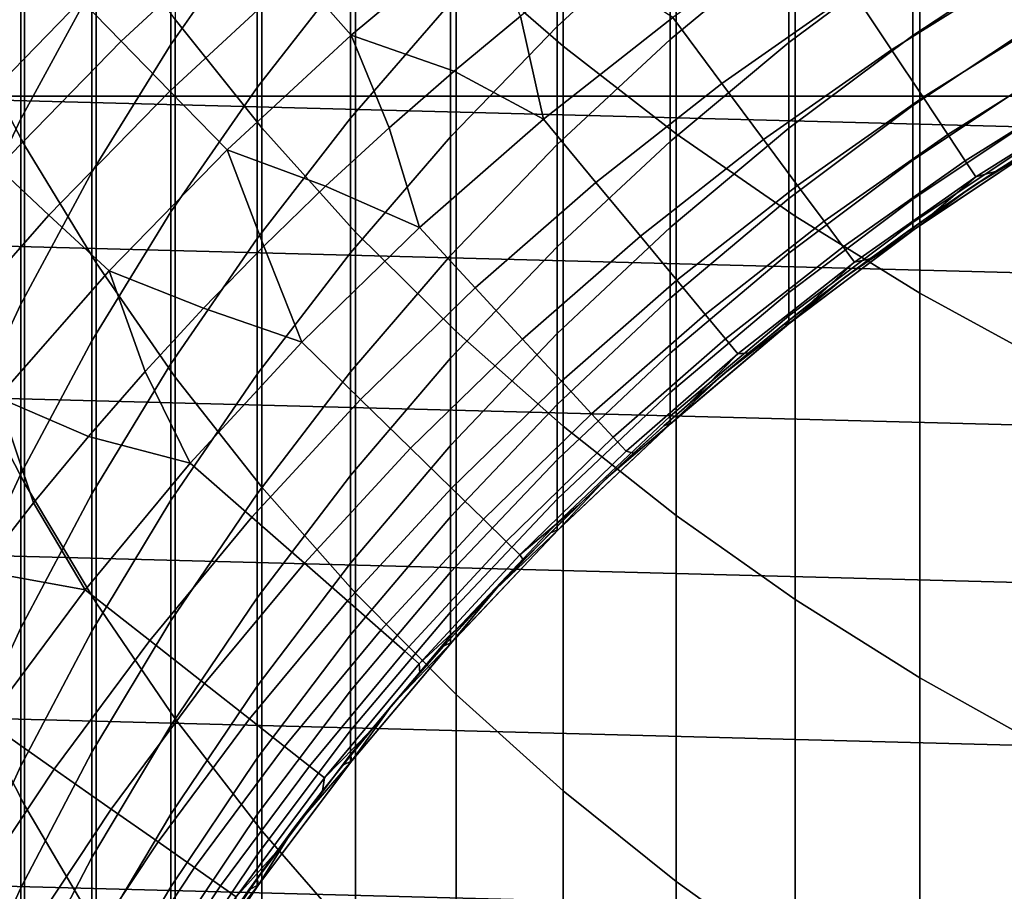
# Model space of a CAD drawing. Header units: metres. Extents: x -28 to 70, y -218 to 27.
# Tile 30 of 246: x -10.78 to -6.53, y -193.11 to -189.35. Entities that reach past the tile are written whole.
import ezdxf

# ---------------------------------------------------------------- set-up
doc = ezdxf.new("R2010")
doc.units = ezdxf.units.M
doc.layers.add('solid_10_261_002_XXX', color=7, linetype='CONTINUOUS')

msp = doc.modelspace()

# ---------------------------------------------------------------- linework, layer by layer
at = {"layer": 'solid_10_261_002_XXX'}
for points in [[(-8.892533, -187.35994, 415.670715), (-8.892533, -189.061035, 413.260803), (-8.430468, -189.462296, 413.535919), (-8.430468, -187.75354, 415.956665)], [(-10.105136, -187.738052, 412.35376), (-10.105136, -189.348404, 409.934784), (-9.731189, -189.81633, 410.237152), (-9.731189, -188.19754, 412.668793)], [(-8.430468, -187.75354, 415.956665), (-8.430468, -189.462296, 413.535919), (-7.941825, -189.841537, 413.795929), (-7.941825, -188.125549, 416.226959)], [(-11.031618, -187.849457, 408.966187), (-11.031618, -189.367249, 406.54541), (-10.756376, -189.890076, 406.863373), (-10.756376, -188.363419, 409.298309)], [(-10.772099, -187.975479, 387.589172), (-10.772099, -188.909302, 385.172943), (-11.045485, -189.48381, 385.386017), (-11.045485, -188.543961, 387.817871)], [(-9.752155, -188.136124, 382.174133), (-9.752155, -188.921967, 379.755524), (-10.124413, -189.4552, 379.920776), (-10.124413, -188.664627, 382.353882)], [(-7.941825, -188.125549, 416.226959), (-7.941825, -189.841537, 413.795929), (-7.428144, -190.197571, 414.040039), (-7.428144, -188.474777, 416.480682)], [(-9.731189, -188.19754, 412.668793), (-9.731189, -189.81633, 410.237152), (-9.326563, -190.265884, 410.527618), (-9.326563, -188.639008, 412.971466)], [(-10.464751, -188.350067, 384.965546), (-10.464751, -189.212097, 382.54007), (-10.772099, -189.776779, 382.732086), (-10.772099, -188.909302, 385.172943)], [(-10.756376, -188.363419, 409.298309), (-10.756376, -189.890076, 406.863373), (-10.447225, -190.398895, 407.172791), (-10.447225, -188.863602, 409.62149)], [(-7.968838, -188.355484, 374.371979), (-7.968838, -188.928131, 371.950287), (-8.456086, -189.378464, 372.050323), (-8.456086, -188.802902, 374.484253)], [(-9.349153, -188.409546, 379.596741), (-9.349153, -189.124893, 377.171631), (-9.752155, -189.641464, 377.316345), (-9.752155, -188.921967, 379.755524)], [(-7.428144, -188.474777, 416.480682), (-7.428144, -190.197571, 414.040039), (-6.891044, -190.529266, 414.267426), (-6.891044, -188.800125, 416.717072)], [(-7.456467, -188.505219, 371.856354), (-7.456467, -189.009109, 369.431519), (-7.968838, -189.434433, 369.513885), (-7.968838, -188.928131, 371.950287)], [(-8.916676, -188.630905, 377.033203), (-8.916676, -189.276154, 374.603027), (-9.349153, -189.773727, 374.727875), (-9.349153, -189.124893, 377.171631)], [(-9.326563, -188.639008, 412.971466), (-9.326563, -190.265884, 410.527618), (-8.892533, -190.695663, 410.805328), (-8.892533, -189.061035, 413.260803)], [(-6.920588, -188.612686, 369.354797), (-6.920588, -189.048203, 366.927948), (-7.456467, -189.446564, 366.993835), (-7.456467, -189.009109, 369.431519)], [(-10.124413, -188.664627, 382.353882), (-10.124413, -189.4552, 379.920776), (-10.464751, -190.007538, 380.091919), (-10.464751, -189.212097, 382.54007)], [(-9.34611, -189.415848, 292.50061), (-8.786285, -188.948822, 292.50061), (-9.006485, -188.670593, 291.156036), (-9.58034, -189.149338, 291.156036)], [(-6.362891, -188.68013, 366.867065), (-6.362891, -189.047668, 364.439331), (-6.920588, -189.417267, 364.490112), (-6.920588, -189.048203, 366.927948)], [(-10.338954, -189.44133, 289.798401), (-9.779124, -188.923157, 289.798401), (-9.942148, -188.737656, 288.429871), (-10.511311, -189.264465, 288.429871)], [(-8.456086, -188.802902, 374.484253), (-8.456086, -189.378464, 372.050323), (-8.916676, -189.854782, 372.156097), (-8.916676, -189.276154, 374.603027)], [(-6.891044, -188.800125, 416.717072), (-6.891044, -190.529266, 414.267426), (-6.332219, -190.835571, 414.477448), (-6.332219, -189.100586, 416.935364)], [(-7.013131, -189.478119, 297.8591), (-6.440533, -189.119843, 297.8591), (-6.5934, -188.860413, 296.501465), (-7.179589, -189.227188, 296.501465)], [(-10.447225, -188.863602, 409.62149), (-10.447225, -190.398895, 407.172791), (-10.105136, -190.89209, 407.472717), (-10.105136, -189.348404, 409.934784)], [(-10.772099, -188.909302, 385.172943), (-10.772099, -189.776779, 382.732086), (-11.045485, -190.356903, 382.929382), (-11.045485, -189.48381, 385.386017)], [(-10.128791, -189.656967, 291.156036), (-9.58034, -189.149338, 291.156036), (-9.779124, -188.923157, 289.798401), (-10.338954, -189.44133, 289.798401)], [(-9.752155, -188.921967, 379.755524), (-9.752155, -189.641464, 377.316345), (-10.124413, -190.179001, 377.46698), (-10.124413, -189.4552, 379.920776)], [(-7.968838, -188.928131, 371.950287), (-7.968838, -189.434433, 369.513885), (-8.456086, -189.887329, 369.601562), (-8.456086, -189.378464, 372.050323)], [(-7.745427, -189.624634, 296.501465), (-7.179589, -189.227188, 296.501465), (-7.375729, -188.931519, 295.15686), (-7.957025, -189.339828, 295.15686)], [(-11.294723, -189.595779, 285.668823), (-10.741576, -189.028198, 285.668823), (-10.799122, -188.969147, 284.28064), (-11.355231, -189.539764, 284.28064)], [(-8.901562, -189.570267, 293.828735), (-8.614512, -189.333069, 293.828735), (-8.786285, -188.948822, 292.50061), (-9.34611, -189.415848, 292.50061)], [(-11.193792, -189.689194, 287.052612), (-10.645589, -189.126694, 287.052612), (-10.741576, -189.028198, 285.668823), (-11.294723, -189.595779, 285.668823)], [(-7.456467, -189.009109, 369.431519), (-7.456467, -189.446564, 366.993835), (-7.968838, -189.873993, 367.064514), (-7.968838, -189.434433, 369.513885)], [(-8.892533, -189.061035, 413.260803), (-8.892533, -190.695663, 410.805328), (-8.430468, -191.104294, 411.069397), (-8.430468, -189.462296, 413.535919)], [(-6.920588, -189.048203, 366.927948), (-6.920588, -189.417267, 364.490112), (-7.456467, -189.817291, 364.545105), (-7.456467, -189.446564, 366.993835)], [(-6.362891, -189.047668, 364.439331), (-6.362891, -189.348755, 362.002441), (-6.920588, -189.719604, 362.043121), (-6.920588, -189.417267, 364.490112)], [(11.518719, -189.678452, 220.899994), (-11.518719, -189.678452, 220.899994), (-10.960328, -189.090042, 220.899994)], [(11.518719, -189.678452, 220.899994), (-10.960328, -189.090042, 220.899994), (10.960328, -189.090042, 220.899994)], [(-8.515766, -189.778503, 295.15686), (-7.957025, -189.339828, 295.15686), (-8.321145, -189.103714, 293.828735), (-8.614512, -189.333069, 293.828735)], [(-11.0526, -189.819885, 288.429871), (-10.511311, -189.264465, 288.429871), (-10.645589, -189.126694, 287.052612), (-11.193792, -189.689194, 287.052612)], [(-9.881152, -189.911072, 292.50061), (-9.34611, -189.415848, 292.50061), (-9.58034, -189.149338, 291.156036), (-10.128791, -189.656967, 291.156036)], [(-9.349153, -189.124893, 377.171631), (-9.349153, -189.773727, 374.727875), (-9.752155, -190.294067, 374.858459), (-9.752155, -189.641464, 377.316345)], [(-6.876617, -189.683899, 299.227631), (-6.315165, -189.332596, 299.227631), (-6.440533, -189.119843, 297.8591), (-7.013131, -189.478119, 297.8591)], [(-10.464751, -189.212097, 382.54007), (-10.464751, -190.007538, 380.091919), (-10.772099, -190.577255, 380.268463), (-10.772099, -189.776779, 382.732086)], [(-7.56585, -189.866348, 297.8591), (-7.013131, -189.478119, 297.8591), (-7.179589, -189.227188, 296.501465), (-7.745427, -189.624634, 296.501465)], [(-10.871367, -189.987625, 289.798401), (-10.338954, -189.44133, 289.798401), (-10.511311, -189.264465, 288.429871), (-11.0526, -189.819885, 288.429871)], [(-8.916676, -189.276154, 374.603027), (-8.916676, -189.854782, 372.156097), (-9.349153, -190.355576, 372.267334), (-9.349153, -189.773727, 374.727875)], [(-11.031618, -189.367249, 406.54541), (-11.031618, -190.818329, 404.084106), (-10.756376, -191.349655, 404.387634), (-10.756376, -189.890076, 406.863373)], [(-10.105136, -189.348404, 409.934784), (-10.105136, -190.89209, 407.472717), (-9.731189, -191.368088, 407.762177), (-9.731189, -189.81633, 410.237152)], [(-8.515766, -189.778503, 295.15686), (-8.614512, -189.333069, 293.828735), (-8.901562, -189.570267, 293.828735)], [(-8.28931, -190.051651, 296.501465), (-7.745427, -189.624634, 296.501465), (-7.957025, -189.339828, 295.15686), (-8.515766, -189.778503, 295.15686)], [(-6.362891, -189.348755, 362.002441), (-6.362891, -189.58316, 359.558228), (-6.920588, -189.954987, 359.588776), (-6.920588, -189.719604, 362.043121)], [(-6.770264, -189.844223, 300.604889), (-6.217494, -189.498352, 300.604889), (-6.315165, -189.332596, 299.227631), (-6.876617, -189.683899, 299.227631)], [(-9.455868, -190.067566, 293.828735), (-9.182081, -189.81517, 293.828735), (-9.34611, -189.415848, 292.50061), (-9.881152, -189.911072, 292.50061)], [(-9.182081, -189.81517, 293.828735), (-8.901562, -189.570267, 293.828735), (-9.34611, -189.415848, 292.50061)], [(-8.456086, -189.378464, 372.050323), (-8.456086, -189.887329, 369.601562), (-8.916676, -190.366348, 369.694275), (-8.916676, -189.854782, 372.156097)], [(-10.650381, -190.192169, 291.156036), (-10.128791, -189.656967, 291.156036), (-10.338954, -189.44133, 289.798401), (-10.871367, -189.987625, 289.798401)], [(-10.124413, -189.4552, 379.920776), (-10.124413, -190.179001, 377.46698), (-10.464751, -190.735809, 377.622986), (-10.464751, -190.007538, 380.091919)], [(-7.968838, -189.434433, 369.513885), (-7.968838, -189.873993, 367.064514), (-8.456086, -190.329102, 367.139801), (-8.456086, -189.887329, 369.601562)], [(-7.456467, -189.446564, 366.993835), (-7.456467, -189.817291, 364.545105), (-7.968838, -190.246475, 364.604095), (-7.968838, -189.873993, 367.064514)], [(-6.920588, -189.417267, 364.490112), (-6.920588, -189.719604, 362.043121), (-7.456467, -190.120972, 362.087158), (-7.456467, -189.817291, 364.545105)], [(-8.430468, -189.462296, 413.535919), (-8.430468, -191.104294, 411.069397), (-7.941825, -191.490509, 411.318939), (-7.941825, -189.841537, 413.795929)], [(-7.418578, -190.064575, 299.227631), (-6.876617, -189.683899, 299.227631), (-7.013131, -189.478119, 297.8591), (-7.56585, -189.866348, 297.8591)], [(-6.694238, -189.958832, 301.988678), (-6.147676, -189.616852, 301.988678), (-6.217494, -189.498352, 300.604889), (-6.770264, -189.844223, 300.604889)], [(-9.050368, -190.246277, 295.15686), (-8.515766, -189.778503, 295.15686), (-8.901562, -189.570267, 293.828735), (-9.182081, -189.81517, 293.828735)], [(-6.362891, -189.58316, 359.558228), (-6.362891, -189.750732, 357.108551), (-6.920588, -190.123245, 357.128906), (-6.920588, -189.954987, 359.588776)], [(-8.097123, -190.283463, 297.8591), (-7.56585, -189.866348, 297.8591), (-7.745427, -189.624634, 296.501465), (-8.28931, -190.051651, 296.501465)], [(-6.64866, -190.027527, 303.376862), (-6.105819, -189.687881, 303.376862), (-6.147676, -189.616852, 301.988678), (-6.694238, -189.958832, 301.988678)], [(-10.38999, -190.433182, 292.50061), (-9.881152, -189.911072, 292.50061), (-10.128791, -189.656967, 291.156036), (-10.650381, -190.192169, 291.156036)], [(-9.752155, -189.641464, 377.316345), (-9.752155, -190.294067, 374.858459), (-10.124413, -190.835526, 374.994324), (-10.124413, -190.179001, 377.46698)], [(12.539787, -190.939407, 220.899994), (-12.045615, -190.295349, 220.899994), (-11.518719, -189.678452, 220.899994), (12.045615, -190.295349, 220.899994)], [(12.045615, -190.295349, 220.899994), (-11.518719, -189.678452, 220.899994), (11.518719, -189.678452, 220.899994)], [(-7.303842, -190.219009, 300.604889), (-6.770264, -189.844223, 300.604889), (-6.876617, -189.683899, 299.227631), (-7.418578, -190.064575, 299.227631)], [(-6.563378, -190.003998, 304.757507), (-6.284075, -189.826965, 304.757507), (-6.105819, -189.687881, 303.376862), (-6.64866, -190.027527, 303.376862)], [(-6.920588, -189.719604, 362.043121), (-6.920588, -189.954987, 359.588776), (-7.456467, -190.357422, 359.621826), (-7.456467, -190.120972, 362.087158)], [(-6.362891, -189.750732, 357.108551), (-6.362891, -189.851318, 354.655182), (-6.920588, -190.224258, 354.665375), (-6.920588, -190.123245, 357.128906)], [(-10.772099, -189.776779, 382.732086), (-10.772099, -190.577255, 380.268463), (-11.045485, -191.162552, 380.44986), (-11.045485, -190.356903, 382.929382)], [(-9.349153, -189.773727, 374.727875), (-9.349153, -190.355576, 372.267334), (-9.752155, -190.879288, 372.383636), (-9.752155, -190.294067, 374.858459)], [(-8.809695, -190.506989, 296.501465), (-8.28931, -190.051651, 296.501465), (-8.515766, -189.778503, 295.15686), (-9.050368, -190.246277, 295.15686)], [(-9.731189, -189.81633, 410.237152), (-9.731189, -191.368088, 407.762177), (-9.326563, -191.825409, 408.040283), (-9.326563, -190.265884, 410.527618)], [(-9.050368, -190.246277, 295.15686), (-9.182081, -189.81517, 293.828735), (-9.455868, -190.067566, 293.828735)], [(-7.456467, -189.817291, 364.545105), (-7.456467, -190.120972, 362.087158), (-7.968838, -190.55162, 362.134399), (-7.968838, -190.246475, 364.604095)], [(-6.666881, -190.072388, 320.899994), (-6.384603, -189.88945, 320.899994), (-6.284075, -189.826965, 304.757507), (-6.563378, -190.003998, 304.757507)], [(-8.916676, -189.854782, 372.156097), (-8.916676, -190.366348, 369.694275), (-9.349153, -190.869995, 369.791779), (-9.349153, -190.355576, 372.267334)], [(-7.968838, -189.873993, 367.064514), (-7.968838, -190.246475, 364.604095), (-8.456086, -190.703476, 364.666901), (-8.456086, -190.329102, 367.139801)], [(-7.939509, -190.473572, 299.227631), (-7.418578, -190.064575, 299.227631), (-7.56585, -189.866348, 297.8591), (-8.097123, -190.283463, 297.8591)], [(-7.941825, -189.841537, 413.795929), (-7.941825, -191.490509, 411.318939), (-7.428144, -191.853073, 411.553223), (-7.428144, -190.197571, 414.040039)], [(-7.221824, -190.329407, 301.988678), (-6.694238, -189.958832, 301.988678), (-6.770264, -189.844223, 300.604889), (-7.303842, -190.219009, 300.604889)], [(-6.362891, -189.851318, 354.655182), (-6.362891, -189.884857, 352.200012), (-6.920588, -190.257935, 352.200012), (-6.920588, -190.224258, 354.665375)], [(-6.357707, -189.881607, 320.899994), (-6.915213, -190.254135, 320.899994), (-6.920588, -190.257935, 352.200012), (-6.362891, -189.884857, 352.200012)], [(-6.666881, -190.072388, 320.899994), (-6.915213, -190.254135, 320.899994), (-6.357707, -189.881607, 320.899994)], [(-6.666881, -190.072388, 320.899994), (-6.357707, -189.881607, 320.899994), (-6.384603, -189.88945, 320.899994)], [(-10.756376, -189.890076, 406.863373), (-10.756376, -191.349655, 404.387634), (-10.447225, -191.866745, 404.683044), (-10.447225, -190.398895, 407.172791)], [(-9.982438, -190.594131, 293.828735), (-9.722718, -190.327286, 293.828735), (-9.881152, -189.911072, 292.50061), (-10.38999, -190.433182, 292.50061)], [(-9.722718, -190.327286, 293.828735), (-9.455868, -190.067566, 293.828735), (-9.881152, -189.911072, 292.50061)], [(-8.456086, -189.887329, 369.601562), (-8.456086, -190.329102, 367.139801), (-8.916676, -190.810486, 367.219421), (-8.916676, -190.366348, 369.694275)], [(-6.920588, -189.954987, 359.588776), (-6.920588, -190.123245, 357.128906), (-7.456467, -190.526428, 357.15097), (-7.456467, -190.357422, 359.621826)], [(-7.172654, -190.395599, 303.376862), (-6.64866, -190.027527, 303.376862), (-6.694238, -189.958832, 301.988678), (-7.221824, -190.329407, 301.988678)], [(-11.143728, -190.75351, 291.156036), (-10.650381, -190.192169, 291.156036), (-10.871367, -189.987625, 289.798401), (-11.374951, -190.560608, 289.798401)], [(-10.464751, -190.007538, 380.091919), (-10.464751, -190.735809, 377.622986), (-10.772099, -191.310135, 377.783905), (-10.772099, -190.577255, 380.268463)], [(-6.944026, -190.263245, 320.899994), (-6.666881, -190.072388, 320.899994), (-6.563378, -190.003998, 304.757507), (-6.837697, -190.18866, 304.757507)], [(-6.837697, -190.18866, 304.757507), (-6.563378, -190.003998, 304.757507), (-6.64866, -190.027527, 303.376862)], [(-8.605444, -190.728241, 297.8591), (-8.097123, -190.283463, 297.8591), (-8.28931, -190.051651, 296.501465), (-8.809695, -190.506989, 296.501465)], [(-7.106823, -190.380814, 304.757507), (-6.837697, -190.18866, 304.757507), (-6.64866, -190.027527, 303.376862), (-7.172654, -190.395599, 303.376862)], [(-9.559317, -190.741852, 295.15686), (-9.050368, -190.246277, 295.15686), (-9.455868, -190.067566, 293.828735), (-9.722718, -190.327286, 293.828735)], [(-7.816717, -190.621674, 300.604889), (-7.303842, -190.219009, 300.604889), (-7.418578, -190.064575, 299.227631), (-7.939509, -190.473572, 299.227631)], [(-6.944026, -190.263245, 320.899994), (-6.915213, -190.254135, 320.899994), (-6.666881, -190.072388, 320.899994)], [(-7.456467, -190.120972, 362.087158), (-7.456467, -190.357422, 359.621826), (-7.968838, -190.789185, 359.657288), (-7.968838, -190.55162, 362.134399)], [(-6.920588, -190.123245, 357.128906), (-6.920588, -190.224258, 354.665375), (-7.456467, -190.627884, 354.676392), (-7.456467, -190.526428, 357.15097)], [(-10.124413, -190.179001, 377.46698), (-10.124413, -190.835526, 374.994324), (-10.464751, -191.396378, 375.135071), (-10.464751, -190.735809, 377.622986)], [(-10.871276, -190.980789, 292.50061), (-10.38999, -190.433182, 292.50061), (-10.650381, -190.192169, 291.156036), (-11.143728, -190.75351, 291.156036)], [(-7.72894, -190.727554, 301.988678), (-7.221824, -190.329407, 301.988678), (-7.303842, -190.219009, 300.604889), (-7.816717, -190.621674, 300.604889)], [(-7.428144, -190.197571, 414.040039), (-7.428144, -191.853073, 411.553223), (-6.891044, -192.190842, 411.771484), (-6.891044, -190.529266, 414.267426)], [(-7.215568, -190.4617, 320.899994), (-6.944026, -190.263245, 320.899994), (-6.837697, -190.18866, 304.757507), (-7.106823, -190.380814, 304.757507)], [(-9.305109, -190.98938, 296.501465), (-8.809695, -190.506989, 296.501465), (-9.050368, -190.246277, 295.15686), (-9.559317, -190.741852, 295.15686)], [(-9.326563, -190.265884, 410.527618), (-9.326563, -191.825409, 408.040283), (-8.892533, -192.262619, 408.306152), (-8.892533, -190.695663, 410.805328)], [(-7.968838, -190.246475, 364.604095), (-7.968838, -190.55162, 362.134399), (-8.456086, -191.010162, 362.184692), (-8.456086, -190.703476, 364.666901)], [(-6.920588, -190.224258, 354.665375), (-6.920588, -190.257935, 352.200012), (-7.456467, -190.661713, 352.200012), (-7.456467, -190.627884, 354.676392)], [(-6.915213, -190.254135, 320.899994), (-7.450587, -190.657043, 320.899994), (-7.456467, -190.661713, 352.200012), (-6.920588, -190.257935, 352.200012)], [(-7.215568, -190.4617, 320.899994), (-7.450587, -190.657043, 320.899994), (-6.915213, -190.254135, 320.899994)], [(-7.215568, -190.4617, 320.899994), (-6.915213, -190.254135, 320.899994), (-6.944026, -190.263245, 320.899994)], [(12.999373, -191.608063, 220.899994), (-12.539787, -190.939407, 220.899994), (-12.045615, -190.295349, 220.899994), (12.539787, -190.939407, 220.899994)], [(-9.752155, -190.294067, 374.858459), (-9.752155, -190.879288, 372.383636), (-10.124413, -191.424255, 372.504669), (-10.124413, -190.835526, 374.994324)], [(-8.437935, -190.909698, 299.227631), (-7.939509, -190.473572, 299.227631), (-8.097123, -190.283463, 297.8591), (-8.605444, -190.728241, 297.8591)], [(-9.559317, -190.741852, 295.15686), (-9.722718, -190.327286, 293.828735), (-9.982438, -190.594131, 293.828735)], [(-8.456086, -190.329102, 367.139801), (-8.456086, -190.703476, 364.666901), (-8.916676, -191.186859, 364.733337), (-8.916676, -190.810486, 367.219421)], [(-7.676317, -190.791016, 303.376862), (-7.172654, -190.395599, 303.376862), (-7.221824, -190.329407, 301.988678), (-7.72894, -190.727554, 301.988678)], [(-9.349153, -190.355576, 372.267334), (-9.349153, -190.869995, 369.791779), (-9.752155, -191.396683, 369.893738), (-9.752155, -190.879288, 372.383636)], [(-8.916676, -190.366348, 369.694275), (-8.916676, -190.810486, 367.219421), (-9.349153, -191.316605, 367.303131), (-9.349153, -190.869995, 369.791779)], [(-7.456467, -190.357422, 359.621826), (-7.456467, -190.526428, 357.15097), (-7.968838, -190.959, 357.174622), (-7.968838, -190.789185, 359.657288)], [(-7.481603, -190.667847, 320.899994), (-7.215568, -190.4617, 320.899994), (-7.106823, -190.380814, 304.757507), (-7.370553, -190.580307, 304.757507)], [(-7.370553, -190.580307, 304.757507), (-7.106823, -190.380814, 304.757507), (-7.172654, -190.395599, 303.376862)], [(-10.479729, -191.148438, 293.828735), (-10.234837, -190.86792, 293.828735), (-10.38999, -190.433182, 292.50061), (-10.871276, -190.980789, 292.50061)], [(-10.447225, -190.398895, 407.172791), (-10.447225, -191.866745, 404.683044), (-10.105136, -192.367935, 404.969391), (-10.105136, -190.89209, 407.472717)], [(-10.234837, -190.86792, 293.828735), (-9.982438, -190.594131, 293.828735), (-10.38999, -190.433182, 292.50061)], [(-7.628685, -190.787003, 304.757507), (-7.370553, -190.580307, 304.757507), (-7.172654, -190.395599, 303.376862), (-7.676317, -190.791016, 303.376862)], [(-8.307434, -191.051056, 300.604889), (-7.816717, -190.621674, 300.604889), (-7.939509, -190.473572, 299.227631), (-8.437935, -190.909698, 299.227631)], [(-7.481603, -190.667847, 320.899994), (-7.450587, -190.657043, 320.899994), (-7.215568, -190.4617, 320.899994)], [(-9.089372, -191.199463, 297.8591), (-8.605444, -190.728241, 297.8591), (-8.809695, -190.506989, 296.501465), (-9.305109, -190.98938, 296.501465)], [(-7.968838, -190.55162, 362.134399), (-7.968838, -190.789185, 359.657288), (-8.456086, -191.248947, 359.695068), (-8.456086, -191.010162, 362.184692)], [(-7.456467, -190.526428, 357.15097), (-7.456467, -190.627884, 354.676392), (-7.968838, -191.060944, 354.688232), (-7.968838, -190.959, 357.174622)], [(-6.891044, -190.529266, 414.267426), (-6.891044, -192.190842, 411.771484), (-6.332219, -192.502777, 411.973053), (-6.332219, -190.835571, 414.477448)], [(-10.772099, -190.577255, 380.268463), (-10.772099, -191.310135, 377.783905), (-11.045485, -191.900177, 377.949219), (-11.045485, -191.162552, 380.44986)], [(-10.041167, -191.263824, 295.15686), (-9.559317, -190.741852, 295.15686), (-9.982438, -190.594131, 293.828735), (-10.234837, -190.86792, 293.828735)], [(-7.742175, -190.881699, 320.899994), (-7.481603, -190.667847, 320.899994), (-7.370553, -190.580307, 304.757507), (-7.628685, -190.787003, 304.757507)], [(-8.214147, -191.152115, 301.988678), (-7.72894, -190.727554, 301.988678), (-7.816717, -190.621674, 300.604889), (-8.307434, -191.051056, 300.604889)], [(-7.456467, -190.627884, 354.676392), (-7.456467, -190.661713, 352.200012), (-7.968838, -191.09494, 352.200012), (-7.968838, -191.060944, 354.688232)], [(-7.450587, -190.657043, 320.899994), (-7.962928, -191.089661, 320.899994), (-7.968838, -191.09494, 352.200012), (-7.456467, -190.661713, 352.200012)], [(-7.742175, -190.881699, 320.899994), (-7.962928, -191.089661, 320.899994), (-7.450587, -190.657043, 320.899994)], [(-7.742175, -190.881699, 320.899994), (-7.450587, -190.657043, 320.899994), (-7.481603, -190.667847, 320.899994)], [(-8.912442, -191.371735, 299.227631), (-8.437935, -190.909698, 299.227631), (-8.605444, -190.728241, 297.8591), (-9.089372, -191.199463, 297.8591)], [(-8.456086, -190.703476, 364.666901), (-8.456086, -191.010162, 362.184692), (-8.916676, -191.495178, 362.237915), (-8.916676, -191.186859, 364.733337)], [(-8.892533, -190.695663, 410.805328), (-8.892533, -192.262619, 408.306152), (-8.430468, -192.678314, 408.558929), (-8.430468, -191.104294, 411.069397)], [(-8.15822, -191.212692, 303.376862), (-7.676317, -190.791016, 303.376862), (-7.72894, -190.727554, 301.988678), (-8.214147, -191.152115, 301.988678)], [(-10.464751, -190.735809, 377.622986), (-10.464751, -191.396378, 375.135071), (-10.772099, -191.974884, 375.280243), (-10.772099, -191.310135, 377.783905)], [(-9.774147, -191.497467, 296.501465), (-9.305109, -190.98938, 296.501465), (-9.559317, -190.741852, 295.15686), (-10.041167, -191.263824, 295.15686)], [(-11.031618, -190.818329, 404.084106), (-11.031618, -192.201645, 401.584045), (-10.756376, -192.741074, 401.872986), (-10.756376, -191.349655, 404.387634)], [(-8.916676, -190.810486, 367.219421), (-8.916676, -191.186859, 364.733337), (-9.349153, -191.695084, 364.803192), (-9.349153, -191.316605, 367.303131)], [(-7.968838, -190.789185, 359.657288), (-7.968838, -190.959, 357.174622), (-8.456086, -191.419617, 357.199829), (-8.456086, -191.248947, 359.695068)], [(-8.127378, -191.221313, 304.757507), (-7.881024, -191.000717, 304.757507), (-7.676317, -190.791016, 303.376862), (-8.15822, -191.212692, 303.376862)], [(-7.996495, -191.102615, 320.899994), (-7.742175, -190.881699, 320.899994), (-7.628685, -190.787003, 304.757507), (-7.881024, -191.000717, 304.757507)], [(-7.881024, -191.000717, 304.757507), (-7.628685, -190.787003, 304.757507), (-7.676317, -190.791016, 303.376862)], [(-10.124413, -190.835526, 374.994324), (-10.124413, -191.424255, 372.504669), (-10.464751, -191.988754, 372.630035), (-10.464751, -191.396378, 375.135071)], [(-10.041167, -191.263824, 295.15686), (-10.234837, -190.86792, 293.828735), (-10.479729, -191.148438, 293.828735)], [(-9.752155, -190.879288, 372.383636), (-9.752155, -191.396683, 369.893738), (-10.124413, -191.944748, 369.999847), (-10.124413, -191.424255, 372.504669)], [(-10.105136, -190.89209, 407.472717), (-10.105136, -192.367935, 404.969391), (-9.731189, -192.851669, 405.245728), (-9.731189, -191.368088, 407.762177)], [(-9.349153, -190.869995, 369.791779), (-9.349153, -191.316605, 367.303131), (-9.752155, -191.845886, 367.390656), (-9.752155, -191.396683, 369.893738)], [(-7.996495, -191.102615, 320.899994), (-7.962928, -191.089661, 320.899994), (-7.742175, -190.881699, 320.899994)], [(13.423374, -192.299973, 220.899994), (-12.999373, -191.608063, 220.899994), (-12.539787, -190.939407, 220.899994), (12.999373, -191.608063, 220.899994)], [(-8.774603, -191.505951, 300.604889), (-8.307434, -191.051056, 300.604889), (-8.437935, -190.909698, 299.227631), (-8.912442, -191.371735, 299.227631)], [(-10.94628, -191.728851, 293.828735), (-10.716934, -191.435486, 293.828735), (-10.871276, -190.980789, 292.50061), (-11.323732, -191.55246, 292.50061)], [(-10.716934, -191.435486, 293.828735), (-10.479729, -191.148438, 293.828735), (-10.871276, -190.980789, 292.50061)], [(-7.968838, -190.959, 357.174622), (-7.968838, -191.060944, 354.688232), (-8.456086, -191.522079, 354.700836), (-8.456086, -191.419617, 357.199829)], [(-9.547534, -191.695755, 297.8591), (-9.089372, -191.199463, 297.8591), (-9.305109, -190.98938, 296.501465), (-9.774147, -191.497467, 296.501465)], [(-8.456086, -191.010162, 362.184692), (-8.456086, -191.248947, 359.695068), (-8.916676, -191.735229, 359.734985), (-8.916676, -191.495178, 362.237915)], [(-8.244065, -191.33017, 320.899994), (-7.996495, -191.102615, 320.899994), (-7.881024, -191.000717, 304.757507), (-8.127378, -191.221313, 304.757507)], [(-8.676069, -191.601898, 301.988678), (-8.214147, -191.152115, 301.988678), (-8.307434, -191.051056, 300.604889), (-8.774603, -191.505951, 300.604889)], [(-7.968838, -191.060944, 354.688232), (-7.968838, -191.09494, 352.200012), (-8.456086, -191.556244, 352.200012), (-8.456086, -191.522079, 354.700836)], [(-7.962928, -191.089661, 320.899994), (-8.449912, -191.550095, 320.899994), (-8.456086, -191.556244, 352.200012), (-7.968838, -191.09494, 352.200012)], [(-8.244065, -191.33017, 320.899994), (-8.449912, -191.550095, 320.899994), (-7.962928, -191.089661, 320.899994)], [(-8.430468, -191.104294, 411.069397), (-8.430468, -192.678314, 408.558929), (-7.941825, -193.071182, 408.797852), (-7.941825, -191.490509, 411.318939)], [(-8.244065, -191.33017, 320.899994), (-7.962928, -191.089661, 320.899994), (-7.996495, -191.102615, 320.899994)], [(-10.494555, -191.810684, 295.15686), (-10.041167, -191.263824, 295.15686), (-10.479729, -191.148438, 293.828735), (-10.716934, -191.435486, 293.828735)], [(-8.616998, -191.659424, 303.376862), (-8.15822, -191.212692, 303.376862), (-8.214147, -191.152115, 301.988678), (-8.676069, -191.601898, 301.988678)], [(-9.361687, -191.858368, 299.227631), (-8.912442, -191.371735, 299.227631), (-9.089372, -191.199463, 297.8591), (-9.547534, -191.695755, 297.8591)], [(-8.916676, -191.186859, 364.733337), (-8.916676, -191.495178, 362.237915), (-9.349153, -192.005127, 362.293854), (-9.349153, -191.695084, 364.803192)], [(-8.127378, -191.221313, 304.757507), (-8.15822, -191.212692, 303.376862), (-8.616998, -191.659424, 303.376862), (-8.367561, -191.448608, 304.757507)], [(-8.485284, -191.564713, 320.899994), (-8.244065, -191.33017, 320.899994), (-8.127378, -191.221313, 304.757507), (-8.367561, -191.448608, 304.757507)], [(-10.215478, -192.029785, 296.501465), (-9.774147, -191.497467, 296.501465), (-10.041167, -191.263824, 295.15686), (-10.494555, -191.810684, 295.15686)], [(-8.456086, -191.248947, 359.695068), (-8.456086, -191.419617, 357.199829), (-8.916676, -191.906815, 357.226471), (-8.916676, -191.735229, 359.734985)], [(-10.772099, -191.310135, 377.783905), (-10.772099, -191.974884, 375.280243), (-11.045485, -192.569214, 375.429382), (-11.045485, -191.900177, 377.949219)], [(-9.349153, -191.316605, 367.303131), (-9.349153, -191.695084, 364.803192), (-9.752155, -192.226547, 364.876251), (-9.752155, -191.845886, 367.390656)], [(-10.756376, -191.349655, 404.387634), (-10.756376, -192.741074, 401.872986), (-10.447225, -193.266022, 402.154144), (-10.447225, -191.866745, 404.683044)], [(-9.731189, -191.368088, 407.762177), (-9.731189, -192.851669, 405.245728), (-9.326563, -193.316422, 405.51123), (-9.326563, -191.825409, 408.040283)], [(-8.485284, -191.564713, 320.899994), (-8.449912, -191.550095, 320.899994), (-8.244065, -191.33017, 320.899994)], [(-10.464751, -191.396378, 375.135071), (-10.464751, -191.988754, 372.630035), (-10.772099, -192.570999, 372.759338), (-10.772099, -191.974884, 375.280243)], [(-9.752155, -191.396683, 369.893738), (-9.752155, -191.845886, 367.390656), (-10.124413, -192.396652, 367.48175), (-10.124413, -191.944748, 369.999847)], [(-9.216899, -191.985062, 300.604889), (-8.774603, -191.505951, 300.604889), (-8.912442, -191.371735, 299.227631), (-9.361687, -191.858368, 299.227631)], [(-10.494555, -191.810684, 295.15686), (-10.716934, -191.435486, 293.828735), (-10.94628, -191.728851, 293.828735)], [(-10.124413, -191.424255, 372.504669), (-10.124413, -191.944748, 369.999847), (-10.464751, -192.512466, 370.109772), (-10.464751, -191.988754, 372.630035)], [(-8.456086, -191.419617, 357.199829), (-8.456086, -191.522079, 354.700836), (-8.916676, -192.009811, 354.714172), (-8.916676, -191.906815, 357.226471)], [(-8.719834, -191.805939, 320.899994), (-8.485284, -191.564713, 320.899994), (-8.367561, -191.448608, 304.757507), (-8.60139, -191.682434, 304.757507)], [(-8.60139, -191.682434, 304.757507), (-8.367561, -191.448608, 304.757507), (-8.616998, -191.659424, 303.376862)], [(-9.978633, -192.215744, 297.8591), (-9.547534, -191.695755, 297.8591), (-9.774147, -191.497467, 296.501465), (-10.215478, -192.029785, 296.501465)], [(-8.916676, -191.495178, 362.237915), (-8.916676, -191.735229, 359.734985), (-9.349153, -192.246506, 359.777008), (-9.349153, -192.005127, 362.293854)], [(-7.941825, -191.490509, 411.318939), (-7.941825, -193.071182, 408.797852), (-7.428144, -193.440018, 409.022125), (-7.428144, -191.853073, 411.553223)], [(-9.1134, -192.075638, 301.988678), (-8.676069, -191.601898, 301.988678), (-8.774603, -191.505951, 300.604889), (-9.216899, -191.985062, 300.604889)], [(-8.456086, -191.522079, 354.700836), (-8.456086, -191.556244, 352.200012), (-8.916676, -192.044159, 352.200012), (-8.916676, -192.009811, 354.714172)], [(-8.449912, -191.550095, 320.899994), (-8.910343, -192.037079, 320.899994), (-8.916676, -192.044159, 352.200012), (-8.456086, -191.556244, 352.200012)], [(-8.719834, -191.805939, 320.899994), (-8.910343, -192.037079, 320.899994), (-8.449912, -191.550095, 320.899994)], [(-8.719834, -191.805939, 320.899994), (-8.449912, -191.550095, 320.899994), (-8.485284, -191.564713, 320.899994)], [(13.810521, -193.013046, 220.899994), (-13.423374, -192.299973, 220.899994), (-12.999373, -191.608063, 220.899994), (13.423374, -192.299973, 220.899994)], [(-9.051351, -192.129929, 303.376862), (-8.616998, -191.659424, 303.376862), (-8.676069, -191.601898, 301.988678), (-9.1134, -192.075638, 301.988678)], [(-8.828687, -191.922623, 304.757507), (-8.60139, -191.682434, 304.757507), (-8.616998, -191.659424, 303.376862), (-9.051351, -192.129929, 303.376862)], [(-9.784395, -192.36824, 299.227631), (-9.361687, -191.858368, 299.227631), (-9.547534, -191.695755, 297.8591), (-9.978633, -192.215744, 297.8591)], [(-9.349153, -191.695084, 364.803192), (-9.349153, -192.005127, 362.293854), (-9.752155, -192.538391, 362.352356), (-9.752155, -192.226547, 364.876251)], [(-8.947392, -192.053513, 320.899994), (-8.719834, -191.805939, 320.899994), (-8.60139, -191.682434, 304.757507), (-8.828687, -191.922623, 304.757507)], [(-10.918196, -192.380905, 295.15686), (-10.494555, -191.810684, 295.15686), (-10.94628, -191.728851, 293.828735), (-11.167597, -192.02832, 293.828735)], [(-8.916676, -191.735229, 359.734985), (-8.916676, -191.906815, 357.226471), (-9.349153, -192.419052, 357.254486), (-9.349153, -192.246506, 359.777008)], [(-10.627852, -192.584839, 296.501465), (-10.215478, -192.029785, 296.501465), (-10.494555, -191.810684, 295.15686), (-10.918196, -192.380905, 295.15686)], [(-9.326563, -191.825409, 408.040283), (-9.326563, -193.316422, 405.51123), (-8.892533, -193.760712, 405.765076), (-8.892533, -192.262619, 408.306152)], [(-8.947392, -192.053513, 320.899994), (-8.910343, -192.037079, 320.899994), (-8.719834, -191.805939, 320.899994)], [(-10.447225, -191.866745, 404.683044), (-10.447225, -193.266022, 402.154144), (-10.105136, -193.774857, 402.426666), (-10.105136, -192.367935, 404.969391)], [(-9.752155, -191.845886, 367.390656), (-9.752155, -192.226547, 364.876251), (-10.124413, -192.779587, 364.952271), (-10.124413, -192.396652, 367.48175)], [(-9.633069, -192.487045, 300.604889), (-9.216899, -191.985062, 300.604889), (-9.361687, -191.858368, 299.227631), (-9.784395, -192.36824, 299.227631)], [(-7.428144, -191.853073, 411.553223), (-7.428144, -193.440018, 409.022125), (-6.891044, -193.78363, 409.231079), (-6.891044, -192.190842, 411.771484)], [(-8.916676, -191.906815, 357.226471), (-8.916676, -192.009811, 354.714172), (-9.349153, -192.522629, 354.72818), (-9.349153, -192.419052, 357.254486)], [(-9.1683, -192.307831, 320.899994), (-8.947392, -192.053513, 320.899994), (-8.828687, -191.922623, 304.757507), (-9.049279, -192.168976, 304.757507)], [(-9.049279, -192.168976, 304.757507), (-8.828687, -191.922623, 304.757507), (-9.051351, -192.129929, 303.376862)], [(-10.124413, -191.944748, 369.999847), (-10.124413, -192.396652, 367.48175), (-10.464751, -192.967148, 367.576111), (-10.464751, -192.512466, 370.109772)], [(-10.772099, -191.974884, 375.280243), (-10.772099, -192.570999, 372.759338), (-11.045485, -193.169189, 372.892212), (-11.045485, -192.569214, 375.429382)], [(-10.464751, -191.988754, 372.630035), (-10.464751, -192.512466, 370.109772), (-10.772099, -193.098038, 370.223114), (-10.772099, -192.570999, 372.759338)], [(-9.349153, -192.005127, 362.293854), (-9.349153, -192.246506, 359.777008), (-9.752155, -192.781174, 359.820923), (-9.752155, -192.538391, 362.352356)], [(-9.524896, -192.57196, 301.988678), (-9.1134, -192.075638, 301.988678), (-9.216899, -191.985062, 300.604889), (-9.633069, -192.487045, 300.604889)], [(-10.381447, -192.757919, 297.8591), (-9.978633, -192.215744, 297.8591), (-10.215478, -192.029785, 296.501465), (-10.627852, -192.584839, 296.501465)], [(-8.916676, -192.009811, 354.714172), (-8.916676, -192.044159, 352.200012), (-9.342886, -192.549301, 352.200012), (-9.349153, -192.522629, 354.72818)], [(-8.910343, -192.037079, 320.899994), (-9.342961, -192.549408, 320.899994), (-9.342886, -192.549301, 352.200012), (-8.916676, -192.044159, 352.200012)], [(-9.1683, -192.307831, 320.899994), (-9.342961, -192.549408, 320.899994), (-8.910343, -192.037079, 320.899994)], [(-9.1683, -192.307831, 320.899994), (-8.910343, -192.037079, 320.899994), (-8.947392, -192.053513, 320.899994)], [(-9.460045, -192.622879, 303.376862), (-9.051351, -192.129929, 303.376862), (-9.1134, -192.075638, 301.988678), (-9.524896, -192.57196, 301.988678)], [(-9.263, -192.42131, 304.757507), (-9.049279, -192.168976, 304.757507), (-9.051351, -192.129929, 303.376862), (-9.460045, -192.622879, 303.376862)], [(-9.382155, -192.56839, 320.899994), (-9.1683, -192.307831, 320.899994), (-9.049279, -192.168976, 304.757507), (-9.263, -192.42131, 304.757507)], [(-11.031618, -192.201645, 401.584045), (-11.031618, -193.516159, 399.04715), (-10.756376, -194.063278, 399.321228), (-10.756376, -192.741074, 401.872986)], [(-10.179368, -192.899872, 299.227631), (-9.784395, -192.36824, 299.227631), (-9.978633, -192.215744, 297.8591), (-10.381447, -192.757919, 297.8591)], [(-6.891044, -192.190842, 411.771484), (-6.891044, -193.78363, 409.231079), (-6.332219, -194.100952, 409.424042), (-6.332219, -192.502777, 411.973053)], [(-9.752155, -192.226547, 364.876251), (-9.752155, -192.538391, 362.352356), (-10.124413, -193.093292, 362.413239), (-10.124413, -192.779587, 364.952271)], [(-9.349153, -192.246506, 359.777008), (-9.349153, -192.419052, 357.254486), (-9.752155, -192.954712, 357.283783), (-9.752155, -192.781174, 359.820923)], [(-8.892533, -192.262619, 408.306152), (-8.892533, -193.760712, 405.765076), (-8.430468, -194.183167, 406.006409), (-8.430468, -192.678314, 408.558929)], [(14.159966, -193.745605, 220.899994), (-13.810521, -193.013046, 220.899994), (-13.423374, -192.299973, 220.899994), (13.810521, -193.013046, 220.899994)], [(-9.382155, -192.56839, 320.899994), (-9.342961, -192.549408, 320.899994), (-9.1683, -192.307831, 320.899994)], [(-11.010101, -193.161057, 296.501465), (-10.627852, -192.584839, 296.501465), (-10.918196, -192.380905, 295.15686), (-11.310887, -192.97287, 295.15686)], [(-10.021934, -193.010452, 300.604889), (-9.633069, -192.487045, 300.604889), (-9.784395, -192.36824, 299.227631), (-10.179368, -192.899872, 299.227631)], [(-10.105136, -192.367935, 404.969391), (-10.105136, -193.774857, 402.426666), (-9.731189, -194.265961, 402.689728), (-9.731189, -192.851669, 405.245728)], [(-10.124413, -192.396652, 367.48175), (-10.124413, -192.779587, 364.952271), (-10.464751, -193.352463, 365.031006), (-10.464751, -192.967148, 367.576111)], [(-9.349153, -192.419052, 357.254486), (-9.349153, -192.522629, 354.72818), (-9.752155, -193.058899, 354.742828), (-9.752155, -192.954712, 357.283783)], [(-9.588305, -192.834427, 320.899994), (-9.382155, -192.56839, 320.899994), (-9.263, -192.42131, 304.757507), (-9.469687, -192.679443, 304.757507)], [(-9.469687, -192.679443, 304.757507), (-9.263, -192.42131, 304.757507), (-9.460045, -192.622879, 303.376862)], [(-10.464751, -192.512466, 370.109772), (-10.464751, -192.967148, 367.576111), (-10.772099, -193.555603, 367.673431), (-10.772099, -193.098038, 370.223114)], [(-9.909393, -193.089508, 301.988678), (-9.524896, -192.57196, 301.988678), (-9.633069, -192.487045, 300.604889), (-10.021934, -193.010452, 300.604889)], [(-9.752155, -192.538391, 362.352356), (-9.752155, -192.781174, 359.820923), (-10.124413, -193.33754, 359.866608), (-10.124413, -193.093292, 362.413239)], [(-9.349153, -192.522629, 354.72818), (-9.349153, -192.557159, 352.200012), (-9.745953, -193.084885, 352.200012), (-9.752155, -193.058899, 354.742828)], [(-9.745869, -193.084793, 320.899994), (-9.745953, -193.084885, 352.200012), (-9.349153, -192.557159, 352.200012)], [(-9.342961, -192.549408, 320.899994), (-9.745869, -193.084793, 320.899994), (-9.349153, -192.557159, 352.200012), (-9.342886, -192.549301, 352.200012)], [(-9.588305, -192.834427, 320.899994), (-9.745869, -193.084793, 320.899994), (-9.342961, -192.549408, 320.899994)], [(-9.588305, -192.834427, 320.899994), (-9.342961, -192.549408, 320.899994), (-9.382155, -192.56839, 320.899994)], [(-9.342886, -192.549301, 352.200012), (-9.349153, -192.557159, 352.200012), (-9.349153, -192.522629, 354.72818)], [(-10.772099, -192.570999, 372.759338), (-10.772099, -193.098038, 370.223114), (-11.045485, -193.699631, 370.339569), (-11.045485, -193.169189, 372.892212)], [(-10.754833, -193.320786, 297.8591), (-10.381447, -192.757919, 297.8591), (-10.627852, -192.584839, 296.501465), (-11.010101, -193.161057, 296.501465)], [(-9.841925, -193.136887, 303.376862), (-9.460045, -192.622879, 303.376862), (-9.524896, -192.57196, 301.988678), (-9.909393, -193.089508, 301.988678)], [(-9.669181, -192.943176, 304.757507), (-9.469687, -192.679443, 304.757507), (-9.460045, -192.622879, 303.376862), (-9.841925, -193.136887, 303.376862)], [(-9.786756, -193.105972, 320.899994), (-9.588305, -192.834427, 320.899994), (-9.469687, -192.679443, 304.757507), (-9.669181, -192.943176, 304.757507)], [(-8.430468, -192.678314, 408.558929), (-8.430468, -194.183167, 406.006409), (-7.941825, -194.582428, 406.234497), (-7.941825, -193.071182, 408.797852)], [(-10.756376, -192.741074, 401.872986), (-10.756376, -194.063278, 399.321228), (-10.447225, -194.595718, 399.587952), (-10.447225, -193.266022, 402.154144)], [(-10.545485, -193.451767, 299.227631), (-10.179368, -192.899872, 299.227631), (-10.381447, -192.757919, 297.8591), (-10.754833, -193.320786, 297.8591)], [(-10.124413, -192.779587, 364.952271), (-10.124413, -193.093292, 362.413239), (-10.464751, -193.668106, 362.476318), (-10.464751, -193.352463, 365.031006)], [(-9.752155, -192.781174, 359.820923), (-9.752155, -192.954712, 357.283783), (-10.124413, -193.512115, 357.31427), (-10.124413, -193.33754, 359.866608)], [(-9.786756, -193.105972, 320.899994), (-9.745869, -193.084793, 320.899994), (-9.588305, -192.834427, 320.899994)], [(-9.731189, -192.851669, 405.245728), (-9.731189, -194.265961, 402.689728), (-9.326563, -194.737793, 402.942444), (-9.326563, -193.316422, 405.51123)], [(-10.382389, -193.553818, 300.604889), (-10.021934, -193.010452, 300.604889), (-10.179368, -192.899872, 299.227631), (-10.545485, -193.451767, 299.227631)], [(-9.977613, -193.383118, 320.899994), (-9.786756, -193.105972, 320.899994), (-9.669181, -192.943176, 304.757507), (-9.861334, -193.212311, 304.757507)], [(-9.861334, -193.212311, 304.757507), (-9.669181, -192.943176, 304.757507), (-9.841925, -193.136887, 303.376862)], [(-10.464751, -192.967148, 367.576111), (-10.464751, -193.352463, 365.031006), (-10.772099, -193.943344, 365.112213), (-10.772099, -193.555603, 367.673431)], [(-9.752155, -192.954712, 357.283783), (-9.752155, -193.058899, 354.742828), (-10.124413, -193.616928, 354.758087), (-10.124413, -193.512115, 357.31427)], [(14.470504, -194.495331, 220.899994), (-14.159966, -193.745605, 220.899994), (-13.810521, -193.013046, 220.899994), (14.159966, -193.745605, 220.899994)], [(-10.265801, -193.62677, 301.988678), (-9.909393, -193.089508, 301.988678), (-10.021934, -193.010452, 300.604889), (-10.382389, -193.553818, 300.604889)], [(-9.752155, -193.058899, 354.742828), (-9.752155, -193.093628, 352.200012), (-10.118354, -193.642212, 352.200012), (-10.124413, -193.616928, 354.758087)], [(-9.745953, -193.084885, 352.200012), (-9.752155, -193.093628, 352.200012), (-9.752155, -193.058899, 354.742828)], [(-7.941825, -193.071182, 408.797852), (-7.941825, -194.582428, 406.234497), (-7.428144, -194.957245, 406.448639), (-7.428144, -193.440018, 409.022125)], [(-10.772099, -193.098038, 370.223114), (-10.772099, -193.555603, 367.673431), (-11.045485, -194.160141, 367.773438), (-11.045485, -193.699631, 370.339569)], [(-10.124413, -193.093292, 362.413239), (-10.124413, -193.33754, 359.866608), (-10.464751, -193.913849, 359.91394), (-10.464751, -193.668106, 362.476318)], [(-10.195907, -193.670502, 303.376862), (-9.841925, -193.136887, 303.376862), (-9.909393, -193.089508, 301.988678), (-10.265801, -193.62677, 301.988678)], [(-9.745869, -193.084793, 320.899994), (-10.118401, -193.642288, 320.899994), (-9.752155, -193.093628, 352.200012), (-9.745953, -193.084885, 352.200012)], [(-9.977613, -193.383118, 320.899994), (-10.118401, -193.642288, 320.899994), (-9.745869, -193.084793, 320.899994)], [(-10.118401, -193.642288, 320.899994), (-10.118354, -193.642212, 352.200012), (-9.752155, -193.093628, 352.200012)], [(-9.977613, -193.383118, 320.899994), (-9.745869, -193.084793, 320.899994), (-9.786756, -193.105972, 320.899994)]]:
    msp.add_3dface(points, dxfattribs=at)

doc.saveas('drawing.dxf')
